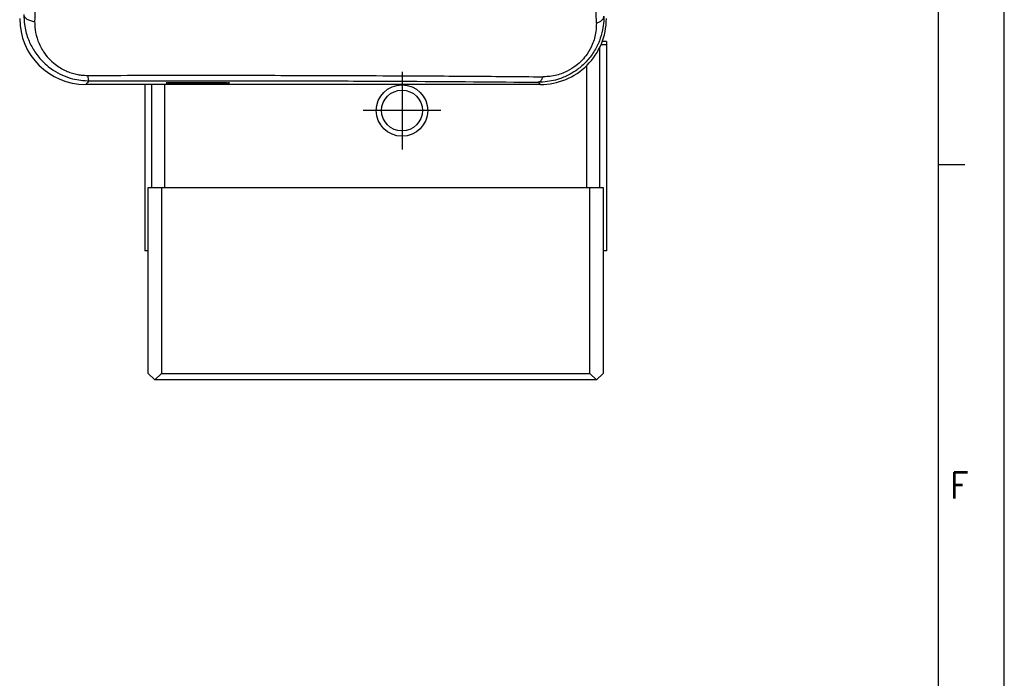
# Model space of a CAD drawing. Header units: millimetres. Extents: x -235 to 2016, y -109 to 485.
# Tile 32 of 54: x 530 to 605, y 148 to 198. Entities that reach past the tile are written whole.
import ezdxf

# ---------------------------------------------------------------- set-up
doc = ezdxf.new("R2010")
doc.units = ezdxf.units.MM
doc.linetypes.add('DOT_CENTER', pattern=[14, 12, -1, 0, -1])
doc.layers.add('1', color=7, linetype='Continuous')
doc.styles.add('CONVERTER_11', font='txt.shx', dxfattribs={"width": 0.9})

# ---------------------------------------------------------------- blocks, each defined once
blk = doc.blocks.new('CABEZA_1__17', base_point=(539.63, 171.15))
at = {"color": 7, "linetype": 'Continuous'}
for p, q in [((574.13, 185.5), (574.13, 195.899)), ((574.63, 196.348), (574.321, 196.348)), ((574.63, 196.348), (574.63, 196.1)), ((574.63, 196.1), (574.63, 189.35)), ((573.13, 194.508), (573.13, 185.5)), ((539.63, 193.08), (539.63, 189.35)), ((540.13, 193.08), (540.13, 185.5)), ((541.13, 185.5), (541.13, 193.08)), ((539.63, 189.35), (539.63, 189.102)), ((539.63, 189.102), (539.63, 180.7)), ((574.63, 189.35), (574.63, 189.102)), ((574.63, 189.102), (574.63, 180.7)), ((539.88, 185), (539.88, 185.252)), ((540.13, 185.5), (540.13, 185.252)), ((540.88, 185.252), (540.88, 171.4)), ((573.38, 171.4), (573.38, 185.252)), ((574.13, 185.252), (574.13, 185.5)), ((574.38, 185.252), (574.38, 185)), ((539.88, 184.752), (539.88, 185)), ((539.88, 180.7), (539.88, 184.752)), ((574.38, 185), (574.38, 184.752)), ((574.38, 184.752), (574.38, 180.7)), ((539.88, 180.452), (539.88, 180.7)), ((539.88, 171.8), (539.88, 180.452)), ((574.38, 180.7), (574.38, 180.452)), ((574.38, 180.452), (574.38, 171.8)), ((539.88, 171.552), (539.88, 171.8)), ((574.38, 171.8), (574.38, 171.552)), ((539.88, 171.4), (539.88, 171.552)), ((546.28, 171.15), (546.801, 171.152)), ((546.801, 171.152), (547.98, 171.15)), ((547.98, 171.15), (549.28, 171.15)), ((549.28, 171.15), (552.28, 171.15)), ((552.28, 171.15), (553.98, 171.15)), ((560.28, 171.15), (561.98, 171.15)), ((561.98, 171.15), (563.28, 171.15)), ((563.28, 171.15), (566.28, 171.15)), ((566.28, 171.15), (567.459, 171.152)), ((567.459, 171.152), (567.98, 171.15)), ((574.38, 171.552), (574.38, 171.4))]:
    blk.add_line(p, q, dxfattribs=at)
blk = doc.blocks.new('CABEZA__18', base_point=(539.63, 170.652))
at = {"color": 7, "linetype": 'Continuous'}
for p, q in [((574.13, 185.5), (574.13, 195.899)), ((574.63, 196.1), (574.222, 196.1)), ((574.63, 196.1), (574.63, 189.35)), ((573.13, 194.508), (573.13, 185.5)), ((539.63, 193.08), (539.63, 189.35)), ((540.13, 193.08), (540.13, 185.5)), ((541.13, 185.5), (541.13, 193.08)), ((539.63, 189.35), (539.63, 189.102)), ((539.63, 189.102), (539.63, 180.7)), ((574.63, 189.35), (574.63, 189.102)), ((574.63, 189.102), (574.63, 180.7)), ((539.88, 185), (539.88, 185.252)), ((539.88, 185.252), (540.13, 185.252)), ((540.13, 185.5), (540.13, 185.252)), ((540.13, 185.252), (540.88, 185.252)), ((540.88, 185.252), (540.88, 171.4)), ((540.88, 185.252), (541.13, 185.252)), ((541.13, 185.252), (541.13, 185.5)), ((541.13, 185.252), (573.13, 185.252)), ((573.13, 185.5), (573.13, 185.252)), ((573.13, 185.252), (573.38, 185.252)), ((573.38, 171.4), (573.38, 185.252)), ((573.38, 185.252), (574.13, 185.252)), ((574.13, 185.252), (574.13, 185.5)), ((574.13, 185.252), (574.38, 185.252)), ((574.38, 185.252), (574.38, 185)), ((539.88, 184.752), (539.88, 185)), ((539.88, 180.7), (539.88, 184.752)), ((574.38, 185), (574.38, 184.752)), ((574.38, 184.752), (574.38, 180.7)), ((539.63, 180.7), (539.63, 180.452)), ((539.88, 180.452), (539.63, 180.452)), ((539.88, 180.452), (539.88, 180.7)), ((539.88, 171.8), (539.88, 180.452)), ((574.38, 180.7), (574.38, 180.452)), ((574.38, 180.452), (574.38, 171.8)), ((574.63, 180.452), (574.38, 180.452)), ((574.63, 180.7), (574.63, 180.452)), ((539.88, 171.552), (539.88, 171.8)), ((574.38, 171.8), (574.38, 171.552)), ((539.88, 171.4), (539.88, 171.552)), ((539.88, 171.152), (539.88, 171.4)), ((540.38, 170.652), (539.88, 171.152)), ((540.38, 170.652), (540.88, 171.152)), ((540.88, 171.4), (540.88, 171.152)), ((540.88, 171.152), (546.28, 171.15)), ((546.28, 171.15), (546.801, 171.152)), ((546.801, 171.152), (547.98, 171.15)), ((547.98, 171.15), (549.28, 171.15)), ((549.28, 171.15), (552.28, 171.15)), ((552.28, 171.15), (553.98, 171.15)), ((553.98, 171.15), (560.28, 171.15)), ((560.28, 171.15), (561.98, 171.15)), ((561.98, 171.15), (563.28, 171.15)), ((563.28, 171.15), (566.28, 171.15)), ((566.28, 171.15), (567.459, 171.152)), ((567.459, 171.152), (567.98, 171.15)), ((567.98, 171.15), (573.38, 171.152)), ((573.38, 171.152), (573.38, 171.4)), ((573.38, 171.152), (573.88, 170.652)), ((573.88, 170.652), (574.38, 171.152)), ((574.38, 171.552), (574.38, 171.4)), ((574.38, 171.4), (574.38, 171.152)), ((573.88, 170.652), (540.38, 170.652))]:
    blk.add_line(p, q, dxfattribs=at)
for radius in [1.95, 1.55]:
    blk.add_circle((559.13, 191.102), radius, dxfattribs=at)
at = {"layer": '1', "color": 2, "linetype": 'DOT_CENTER'}
for p, q in [((559.13, 194.052), (559.13, 188.152)), ((559.13, 192.807), (559.13, 189.397)), ((562.08, 191.102), (556.18, 191.102)), ((560.835, 191.102), (557.425, 191.102))]:
    blk.add_line(p, q, dxfattribs=at)
blk = doc.blocks.new('TAPA_DERECHA__20', base_point=(530.13, 193.08))
at = {"color": 7, "linetype": 'Continuous'}
for p, q in [((569.631, 193.08), (535.129, 193.08)), ((543.63, 193.241), (544.323, 193.242))]:
    blk.add_line(p, q, dxfattribs=at)
for centre, radius, start, end in [((535.129, 198.078), 4.998, 180, 270), ((569.632, 198.078), 4.999, 269.99564, 359.99564)]:
    blk.add_arc(centre, radius, start, end, dxfattribs=at)
for points, knots in [([(535.356, 193.306), (535.341, 193.292), (535.312, 193.262), (535.259, 193.209), (535.198, 193.148), (535.152, 193.102), (535.129, 193.08)], [0, 0, 0, 0, 0.0628034, 0.1260089, 0.2234595, 0.32091, 0.32091, 0.32091, 0.32091]), ([(541.474, 193.22), (541.503, 193.221), (541.558, 193.223), (541.72, 193.227), (541.956, 193.232), (542.244, 193.236), (542.505, 193.239), (542.792, 193.241), (543.168, 193.243), (543.463, 193.242), (543.63, 193.241)], [0, 0, 0, 0, 0.085046, 0.164791, 0.485869, 0.793994, 1.027947, 1.271136, 1.653156, 2.156128, 2.156128, 2.156128, 2.156128]), ([(544.323, 193.242), (544.41, 193.241), (544.555, 193.24), (544.778, 193.239), (545.017, 193.236), (545.306, 193.232), (545.58, 193.226), (545.787, 193.221), (545.886, 193.216), (545.922, 193.214)], [0, 0, 0, 0, 0.260958, 0.434896, 0.668462, 0.978418, 1.301769, 1.49193, 1.599116, 1.599116, 1.599116, 1.599116]), ([(569.457, 193.253), (569.472, 193.239), (569.501, 193.21), (569.544, 193.166), (569.588, 193.123), (569.617, 193.094), (569.631, 193.08)], [0, 0, 0, 0, 0.0614292, 0.1228584, 0.1842875, 0.2457166, 0.2457166, 0.2457166, 0.2457166])]:
    blk.add_open_spline(points, degree=3, knots=knots, dxfattribs=at)
blk = doc.blocks.new('TAPA_IZQUIERDA__21', base_point=(530.13, 193.08))
at = {"color": 7, "linetype": 'Continuous'}
for p, q in [((569.631, 193.08), (535.129, 193.08)), ((543.63, 193.241), (544.323, 193.242))]:
    blk.add_line(p, q, dxfattribs=at)
for centre, radius, start, end in [((535.129, 198.078), 4.998, 180, 270), ((569.632, 198.078), 4.999, 269.99564, 359.99564)]:
    blk.add_arc(centre, radius, start, end, dxfattribs=at)
for points, knots in [([(531.342, 206.057), (531.336, 205.343), (531.325, 203.95), (531.306, 201.882), (531.286, 199.865), (531.271, 198.525), (531.264, 197.862)], [0, 0, 0, 0, 2.144492, 4.176451, 6.206322, 8.195955, 8.195955, 8.195955, 8.195955]), ([(573.874, 197.745), (573.866, 198.362), (573.851, 199.612), (573.829, 201.535), (573.808, 203.478), (573.796, 204.789), (573.79, 205.427)], [0, 0, 0, 0, 1.852313, 3.750515, 5.768445, 7.6827, 7.6827, 7.6827, 7.6827]), ([(530.441, 198.389), (530.45, 198.135), (530.472, 197.523), (530.708, 196.624), (531.139, 195.722), (531.767, 194.878), (532.54, 194.216), (533.372, 193.764), (534.285, 193.433), (534.98, 193.384), (535.405, 193.354)], [0, 0, 0, 0, 0.761764, 1.833169, 2.757996, 3.749836, 4.966413, 5.776181, 6.584898, 7.854664, 7.854664, 7.854664, 7.854664]), ([(530.441, 198.389), (530.444, 198.36), (530.452, 198.297), (530.5, 198.207), (530.576, 198.12), (530.68, 198.042), (530.808, 197.974), (530.952, 197.921), (531.105, 197.882), (531.211, 197.868), (531.264, 197.862)], [0, 0, 0, 0, 0.088345, 0.187567, 0.301608, 0.431774, 0.576483, 0.73163, 0.89174, 1.051105, 1.051105, 1.051105, 1.051105]), ([(574.441, 198.268), (574.44, 198.137), (574.435, 197.784), (574.345, 197.147), (574.116, 196.356), (573.699, 195.533), (573.134, 194.8), (572.506, 194.244), (571.95, 193.888), (571.484, 193.661), (571.017, 193.481), (570.459, 193.334), (569.916, 193.26), (569.578, 193.255), (569.457, 193.253)], [0, 0, 0, 0, 0.393386, 1.058375, 1.92249, 2.852806, 3.809035, 4.680006, 5.355016, 5.783227, 6.233792, 6.855616, 7.510215, 7.870871, 7.870871, 7.870871, 7.870871]), ([(573.874, 197.745), (573.913, 197.756), (573.991, 197.78), (574.1, 197.829), (574.199, 197.887), (574.284, 197.954), (574.353, 198.028), (574.402, 198.106), (574.434, 198.187), (574.439, 198.241), (574.441, 198.268)], [0, 0, 0, 0, 0.1225287, 0.2425472, 0.3576822, 0.4659994, 0.5663152, 0.6584761, 0.7433402, 0.8225994, 0.8225994, 0.8225994, 0.8225994]), ([(531.264, 197.862), (531.271, 197.654), (531.288, 197.157), (531.494, 196.363), (531.86, 195.636), (532.321, 195.045), (532.875, 194.532), (533.473, 194.173), (534.037, 193.956), (534.425, 193.853), (534.842, 193.783), (535.124, 193.774), (535.286, 193.769)], [0, 0, 0, 0, 0.623777, 1.48879, 2.43462, 3.045708, 3.728306, 4.690685, 5.11521, 5.536831, 5.895024, 6.380821, 6.380821, 6.380821, 6.380821]), ([(573.874, 197.745), (573.868, 197.531), (573.85, 196.972), (573.616, 196.16), (573.222, 195.436), (572.794, 194.906), (572.299, 194.455), (571.761, 194.116), (571.218, 193.886), (570.729, 193.747), (570.26, 193.673), (569.947, 193.668), (569.817, 193.665)], [0, 0, 0, 0, 0.640953, 1.673205, 2.498029, 3.099415, 3.709145, 4.500884, 4.991836, 5.474118, 6.021616, 6.411859, 6.411859, 6.411859, 6.411859]), ([(535.286, 193.769), (537.968, 193.774), (542.704, 193.783), (548.634, 193.777), (554.603, 193.763), (560.426, 193.737), (566.007, 193.7), (568.865, 193.674), (569.817, 193.665)], [0, 0, 0, 0, 8.047294, 14.208223, 17.788399, 25.956756, 31.675119, 34.531471, 34.531471, 34.531471, 34.531471]), ([(535.286, 193.769), (535.288, 193.74), (535.294, 193.683), (535.305, 193.603), (535.319, 193.532), (535.334, 193.471), (535.35, 193.423), (535.366, 193.39), (535.382, 193.366), (535.396, 193.359), (535.405, 193.354)], [0, 0, 0, 0, 0.0883247, 0.1699303, 0.2428821, 0.3055522, 0.3567641, 0.3960314, 0.4139263, 0.4422599, 0.4422599, 0.4422599, 0.4422599]), ([(569.457, 193.253), (569.475, 193.255), (569.511, 193.259), (569.564, 193.282), (569.616, 193.318), (569.665, 193.367), (569.71, 193.427), (569.752, 193.499), (569.788, 193.579), (569.807, 193.636), (569.817, 193.665)], [0, 0, 0, 0, 0.0523681, 0.1087081, 0.1707596, 0.2395841, 0.315492, 0.3980756, 0.4863837, 0.5790784, 0.5790784, 0.5790784, 0.5790784]), ([(535.356, 193.306), (535.341, 193.292), (535.312, 193.262), (535.259, 193.209), (535.198, 193.148), (535.152, 193.102), (535.129, 193.08)], [0, 0, 0, 0, 0.0628034, 0.1260089, 0.2234595, 0.32091, 0.32091, 0.32091, 0.32091]), ([(535.405, 193.354), (535.397, 193.346), (535.38, 193.33), (535.364, 193.314), (535.356, 193.306)], [0, 0, 0, 0, 0.03397576, 0.06835847, 0.06835847, 0.06835847, 0.06835847]), ([(535.405, 193.354), (537.924, 193.359), (543.769, 193.37), (551.851, 193.358), (560.683, 193.323), (566.189, 193.279), (569.457, 193.253)], [0, 0, 0, 0, 7.55862, 17.534606, 24.246936, 34.053232, 34.053232, 34.053232, 34.053232]), ([(541.229, 193.202), (541.249, 193.205), (541.286, 193.21), (541.345, 193.215), (541.406, 193.218), (541.451, 193.219), (541.474, 193.22)], [0, 0, 0, 0, 0.062553, 0.1118952, 0.176252, 0.2465699, 0.2465699, 0.2465699, 0.2465699]), ([(543.63, 193.16), (543.444, 193.16), (543.135, 193.16), (542.662, 193.163), (542.277, 193.167), (541.923, 193.172), (541.652, 193.178), (541.451, 193.183), (541.314, 193.191), (541.257, 193.199), (541.229, 193.202)], [0, 0, 0, 0, 0.557842, 0.929558, 1.417829, 1.71402, 1.991791, 2.230997, 2.3169, 2.402802, 2.402802, 2.402802, 2.402802]), ([(541.474, 193.22), (541.503, 193.221), (541.558, 193.223), (541.72, 193.227), (541.956, 193.232), (542.244, 193.236), (542.505, 193.239), (542.792, 193.241), (543.168, 193.243), (543.463, 193.242), (543.63, 193.241)], [0, 0, 0, 0, 0.085046, 0.164791, 0.485869, 0.793994, 1.027947, 1.271136, 1.653156, 2.156128, 2.156128, 2.156128, 2.156128]), ([(546.032, 193.202), (546.003, 193.199), (545.947, 193.191), (545.857, 193.186), (545.741, 193.182), (545.568, 193.177), (545.33, 193.172), (544.985, 193.167), (544.649, 193.164), (544.306, 193.161), (543.996, 193.16), (543.761, 193.16), (543.63, 193.16)], [0, 0, 0, 0, 0.085652, 0.171304, 0.269111, 0.436143, 0.688936, 0.982322, 1.47283, 1.696453, 2.010226, 2.402471, 2.402471, 2.402471, 2.402471]), ([(544.323, 193.242), (544.41, 193.241), (544.555, 193.24), (544.778, 193.239), (545.017, 193.236), (545.306, 193.232), (545.58, 193.226), (545.787, 193.221), (545.886, 193.216), (545.922, 193.214)], [0, 0, 0, 0, 0.260958, 0.434896, 0.668462, 0.978418, 1.301769, 1.49193, 1.599116, 1.599116, 1.599116, 1.599116]), ([(545.922, 193.214), (545.942, 193.213), (545.979, 193.211), (546.015, 193.205), (546.032, 193.202)], [0, 0, 0, 0, 0.0612689, 0.1109429, 0.1109429, 0.1109429, 0.1109429]), ([(569.457, 193.253), (569.472, 193.239), (569.501, 193.21), (569.544, 193.166), (569.588, 193.123), (569.617, 193.094), (569.631, 193.08)], [0, 0, 0, 0, 0.0614292, 0.1228584, 0.1842875, 0.2457166, 0.2457166, 0.2457166, 0.2457166])]:
    blk.add_open_spline(points, degree=3, knots=knots, dxfattribs=at)
blk = doc.blocks.new('Li-8__22', base_point=(529.63, 170.652))
for name, p in [('TAPA_IZQUIERDA__21', (530.13, 193.08)), ('TAPA_DERECHA__20', (530.13, 193.08)), ('CABEZA_1__17', (539.63, 171.15)), ('CABEZA__18', (539.63, 170.652))]:
    blk.add_blockref(name, p)
blk = doc.blocks.new('C', base_point=(554.629, 214))
blk.add_blockref('Li-8__22', (529.63, 170.652))
blk = doc.blocks.new('Marco_a1', base_point=(184.814, 187.78))
at = {"layer": '1', "color": 2, "linetype": 'Continuous'}
for p, q in [((604.814, -109.22), (604.814, 484.78)), ((601.814, 186.98), (599.814, 186.98))]:
    blk.add_line(p, q, dxfattribs=at)
at = {"layer": '1', "color": 7, "linetype": 'Continuous'}
blk.add_line((599.814, -104.22), (599.814, 479.78), dxfattribs=at)
at = {"layer": '1', "color": 2, "insert": (600.712, 162.646), "char_height": 2, "attachment_point": 4, "line_spacing_factor": 1.20048, "style": 'CONVERTER_11'}
blk.add_mtext('F', dxfattribs=at)
blk = doc.blocks.new('Top', base_point=(184.814, 187.78))
blk.add_blockref('Marco_a1', (184.814, 187.78))
blk = doc.blocks.new('_dummy_frame__64', base_point=(-235.186, -174.573))
blk.add_blockref('Top', (184.814, 187.78))
blk = doc.blocks.new('_dummy_frame__65', base_point=(-346.5, -309.513))
at = {"layer": '1'}
blk.add_blockref('_dummy_frame__64', (-235.186, -174.573), dxfattribs=at)

msp = doc.modelspace()

# ---------------------------------------------------------------- block references
msp.add_blockref('C', (554.629, 214))
at = {"layer": '1'}
msp.add_blockref('_dummy_frame__65', (-346.5, -309.513), dxfattribs=at)

doc.saveas('drawing.dxf')
